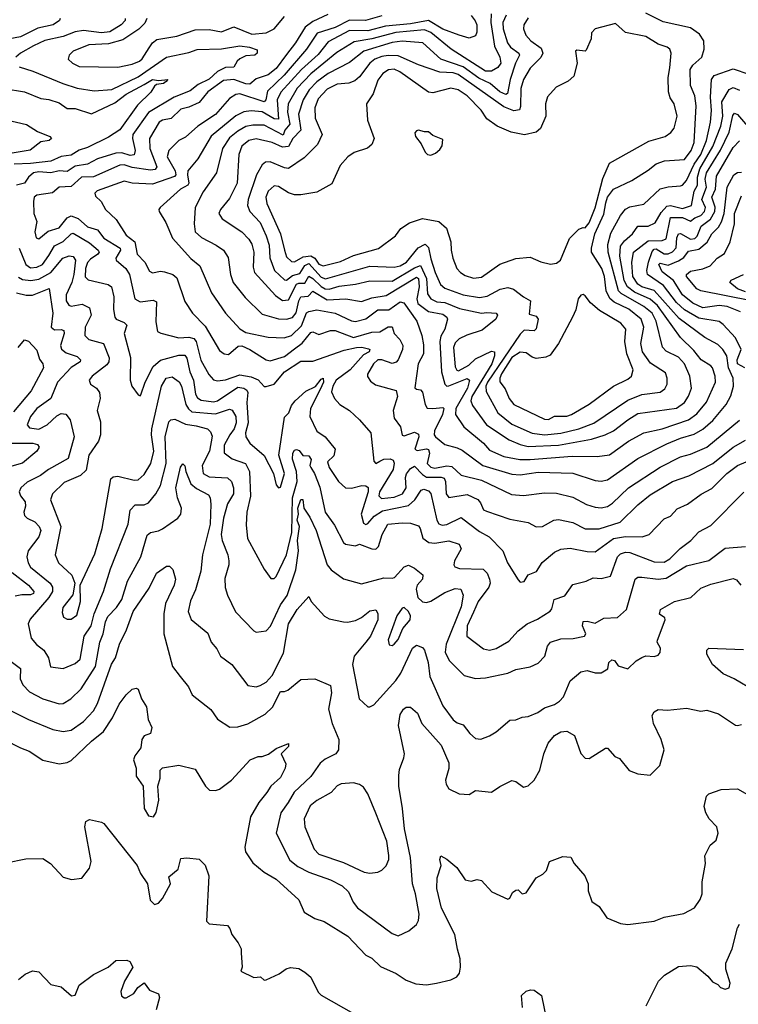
# Model space of a CAD drawing. Extents: x 1678759 to 1859541, y 384609 to 522867.
# Tile 153 of 256: x 1740551 to 1744090, y 450972 to 455820. Entities that reach past the tile are written whole.
import ezdxf

# ---------------------------------------------------------------- set-up
doc = ezdxf.new("R2010")
doc.units = 0

msp = doc.modelspace()

# ---------------------------------------------------------------- linework, layer by layer
at = {"layer": '0CON20XD'}
for points in [[(1742067.8, 455845), (1741995, 455810.9), (1741957.3, 455782.7), (1741909, 455705), (1741865, 455648.4), (1741815, 455578.8), (1741775, 455547.4), (1741715, 455528.6), (1741685, 455502.6), (1741665, 455503.3), (1741605, 455525.7), (1741555, 455519.8), (1741478.5, 455465), (1741435, 455411.8), (1741385, 455389.1), (1741345, 455378.7), (1741296.9, 455333.1), (1741255.2, 455324.8), (1741238.9, 455315), (1741190.2, 455235), (1741192.5, 455185), (1741227.1, 455095), (1741218.3, 455081.7), (1741195, 455077.9), (1741105, 455091.8), (1741065, 455104.3), (1741045, 455102.5), (1740915, 455046.5), (1740855, 455043.5), (1740805, 454997.8), (1740745, 454995.3), (1740712.7, 454967.3), (1740635, 454956.1), (1740623.3, 454945), (1740620, 454925), (1740621.8, 454865), (1740636.4, 454826.4), (1740625.6, 454775), (1740632.9, 454745), (1740645, 454740), (1740691.9, 454778.1), (1740745, 454794.3), (1740785, 454843.3), (1740805, 454853.1), (1740839.9, 454839.9), (1740885, 454799.3), (1740935, 454784.7), (1740965, 454743.3), (1741046.5, 454695), (1741048.4, 454685), (1741025.4, 454645), (1741025.6, 454635), (1741073.8, 454593.8), (1741092.5, 454565), (1741118.8, 454445), (1741145, 454430.3), (1741209.1, 454439.1), (1741225, 454430), (1741221.7, 454331.7), (1741230.6, 454285), (1741246, 454276), (1741335, 454253.9), (1741385, 454256.5), (1741409.5, 454249.5), (1741420, 454235), (1741442.5, 454142.5), (1741482.4, 454072.4), (1741505, 454046.5), (1741525, 454040.9), (1741565, 454046.7), (1741635, 454070.5), (1741691.9, 454061.9), (1741726.2, 454046.2), (1741755, 454013.8), (1741765, 454012.9), (1741805, 454025.6), (1741855, 454086.1), (1741935, 454137.5), (1741995, 454138.5), (1742148.4, 454191.6), (1742209.4, 454205), (1742236.4, 454206.4), (1742268.3, 454198.3), (1742274.6, 454195), (1742272.5, 454185), (1742245, 454169.6), (1742178.2, 454095), (1742110, 454045), (1742092.6, 454015), (1742086.5, 453986.5), (1742102.2, 453955), (1742128.1, 453925), (1742175.4, 453895.4), (1742225, 453850), (1742280, 453785), (1742295.5, 453645.5), (1742305, 453634.5), (1742324.7, 453645.3), (1742344, 453656), (1742375, 453658.2), (1742390.4, 453650.4), (1742395.7, 453635.7), (1742390.2, 453605), (1742323.2, 453495), (1742318.9, 453475), (1742332.2, 453462.2), (1742395, 453468.1), (1742435.8, 453485), (1742454, 453515), (1742451.6, 453565), (1742456.4, 453583.6), (1742475, 453609.5), (1742495, 453621.6), (1742535, 453579.8), (1742555, 453567.9), (1742627.4, 453567.4), (1742641.8, 453561.8), (1742648, 453545), (1742651.2, 453485), (1742665, 453466.4), (1742755, 453482.1), (1742806.7, 453456.7), (1742820.6, 453440.6), (1742835, 453405.6), (1742849, 453399), (1742965, 453360.4), (1743055, 453344.3), (1743095, 453322.7), (1743125, 453324.6), (1743180.8, 453355), (1743205, 453358.2), (1743275, 453344.1), (1743335, 453313.3), (1743397.3, 453312.7), (1743405, 453313.3)], [(1742947.4, 455842.6), (1742929.6, 455805), (1742931.9, 455775), (1742952.4, 455705), (1742968.6, 455685), (1743009.5, 455655), (1743012.9, 455645), (1742991.9, 455605), (1742966.3, 455525), (1742953.6, 455456.4), (1742945, 455451.4), (1742915.4, 455465), (1742867.6, 455505), (1742811.5, 455531.5), (1742735, 455588.2), (1742625.7, 455625.7), (1742535.9, 455705.9), (1742433.8, 455713.8), (1742385, 455707.7), (1742246, 455665), (1742175, 455608.8), (1742070, 455555), (1742015, 455513.7), (1741975.9, 455474.1), (1741947.6, 455425), (1741924.5, 455355), (1741936, 455275), (1741896.8, 455235), (1741874.4, 455195.6), (1741845, 455191.4), (1741795, 455214.4), (1741715, 455233.6), (1741679.6, 455225), (1741645, 455197.3), (1741629.6, 455155), (1741621.6, 455015), (1741585, 454938.5), (1741539.5, 454885), (1741531.9, 454865), (1741548.3, 454838.3), (1741645.7, 454775.7), (1741679, 454739), (1741694.7, 454715), (1741704.2, 454675), (1741701.2, 454601.2), (1741707.8, 454575), (1741811.5, 454461.5), (1741845, 454437.3), (1741875, 454440.5), (1741915, 454516.7), (1741925, 454522.9), (1741955, 454523.1), (1741975, 454556.2), (1741995, 454545.9), (1742035, 454505.5), (1742055, 454494.9), (1742075, 454493), (1742125, 454508), (1742205, 454516.8), (1742275, 454534), (1742385, 454531.4), (1742495, 454597.5), (1742525, 454608.7), (1742554.1, 454545), (1742559.7, 454469.7), (1742575, 454444.8), (1742605, 454430), (1742645, 454427.5), (1742717.6, 454397.6), (1742825, 454373.8), (1742852.2, 454377.8), (1742898, 454375), (1742904.3, 454365), (1742895, 454344.4), (1742829.2, 454290.8), (1742753, 454267), (1742715, 454248.6), (1742695, 454228.1), (1742687, 454205), (1742695, 454110), (1742703.4, 454093.4), (1742711.2, 454091.2), (1742762.2, 454117.8), (1742795, 454149.6), (1742875, 454187.3), (1742888.5, 454185), (1742889.8, 454165), (1742875.4, 454125), (1742777.5, 453965), (1742772.9, 453942.9), (1742780.6, 453920.6), (1742849.4, 453825), (1742960.9, 453750.9), (1743015, 453727.9), (1743055, 453718.3), (1743205, 453724.6)], [(1742872.3, 455847.7), (1742870.7, 455805), (1742889.2, 455689.2), (1742916.2, 455635)], [(1743215, 453783.3), (1743304.1, 453805.9), (1743377.7, 453832.3), (1743545, 453947), (1743615, 453973.5), (1743705, 453985.8), (1743727.9, 454002.1), (1743738.8, 454025), (1743739.4, 454055), (1743730.4, 454080.4), (1743657.7, 454127.7), (1743618, 454185), (1743609.6, 454225), (1743625.2, 454305), (1743610.8, 454345), (1743551.2, 454395), (1743479.2, 454429.2), (1743457.4, 454447.4), (1743438.5, 454485), (1743430.7, 454555), (1743417.8, 454595), (1743366.8, 454675), (1743366.1, 454695), (1743383.6, 454765), (1743428.3, 454861.7), (1743437.4, 454917.4), (1743445, 454946.1), (1743474.6, 454985.4), (1743565, 455027.7), (1743645, 455078), (1743685, 455110.6), (1743725.9, 455124.1), (1743825, 455131.2), (1743857.4, 455175), (1743871.9, 455215), (1743882, 455395), (1743876.2, 455445), (1743854.2, 455495), (1743851.8, 455575), (1743865.4, 455595), (1743910, 455635), (1743921.2, 455675), (1743919.6, 455715), (1743898.3, 455748.3), (1743855, 455779.8), (1743719.6, 455809.6), (1743635, 455852)], [(1740750, 455825), (1740748, 455815), (1740715.8, 455795), (1740641.4, 455778.6), (1740555, 455735.6), (1740495, 455723.4)], [(1741071.2, 455825), (1741070.4, 455815), (1741051.6, 455795), (1740995, 455760.3), (1740955, 455755.6), (1740865, 455765.7), (1740825, 455760.3), (1740765, 455737.4), (1740675, 455716.5), (1740619.5, 455690.5), (1740555.5, 455655), (1740532.5, 455635)], [(1741176.7, 455825), (1741168, 455802), (1741137.8, 455772.2), (1741059, 455721), (1740989.2, 455700.8), (1740892, 455695), (1740815.4, 455664.6), (1740794.2, 455645), (1740790, 455625), (1740812, 455605), (1740845, 455589.6), (1741035, 455585.3), (1741105, 455599.8), (1741141.8, 455615), (1741155, 455626.2), (1741189, 455681), (1741204.8, 455705.2), (1741227.2, 455722.8), (1741325, 455737.6), (1741415, 455769.5), (1741485, 455771.6), (1741545, 455760), (1741605.3, 455784.7), (1741695, 455748.8), (1741765, 455754.1), (1741804.3, 455775), (1741855, 455835.2)], [(1742335, 455838.1), (1742254.8, 455815.2), (1742175, 455817.2), (1742105, 455780.5), (1742016.4, 455753.6), (1741963.9, 455675), (1741853.8, 455546.2), (1741772, 455468), (1741762.6, 455425), (1741755, 455415.3), (1741635, 455455.2), (1741615, 455451.1), (1741585, 455431.1), (1741515, 455353.3), (1741428.5, 455295), (1741368.5, 455241.5), (1741334.5, 455225), (1741285.3, 455174.7), (1741277.1, 455145), (1741317.5, 455075), (1741319.4, 455055), (1741313.1, 455046.9), (1741205, 455010), (1741105.2, 455015.2), (1741065, 455025.3), (1740933.2, 454976.8), (1740922.1, 454965), (1740925, 454950), (1740952.5, 454925), (1740973.1, 454885), (1741026.8, 454835), (1741075, 454757.9), (1741117.5, 454725), (1741130, 454665), (1741167.2, 454625), (1741190.8, 454580.8), (1741205, 454573.8), (1741245, 454581.3), (1741265, 454578.2), (1741305, 454565.3), (1741325, 454548.9), (1741365, 454431.4), (1741401.8, 454375), (1741465, 454310.8), (1741535, 454190.5), (1741558.8, 454175), (1741578.9, 454171.1), (1741627.9, 454212.1), (1741645, 454213.5), (1741685, 454195.2), (1741765, 454144.2), (1741785, 454139.5), (1741855, 454161.9), (1741905, 454198.4), (1741942.7, 454227.3), (1741985, 454278.6), (1741995, 454282.4), (1742025, 454270.3), (1742080.9, 454289.1), (1742105, 454289.2), (1742195, 454255.2), (1742285, 454281.7), (1742325, 454282.5), (1742365, 454307.2), (1742385, 454307.5), (1742395.7, 454275), (1742423.9, 454245), (1742437.3, 454215), (1742436.2, 454195), (1742415.5, 454145), (1742405, 454133.8), (1742385, 454127.5), (1742335.1, 454145.1), (1742315, 454144.4), (1742293.8, 454125), (1742264.1, 454075), (1742263.5, 454063.5), (1742279.2, 454039.2), (1742302.5, 454022.5), (1742405, 453994.4), (1742411.6, 453965), (1742390.8, 453895), (1742395, 453858.1), (1742427.1, 453815), (1742435, 453774.4), (1742445, 453771.3), (1742495, 453788.9), (1742515, 453779.4), (1742516.7, 453765), (1742496.9, 453705), (1742507.8, 453697.8), (1742555, 453706.1), (1742565, 453702.6), (1742569.4, 453685), (1742558.3, 453635), (1742575, 453615.6), (1742595, 453611), (1742655, 453622.7), (1742679.8, 453619.8), (1742725, 453577.3), (1742825, 453552.3), (1742972.4, 453482.4), (1743032.4, 453477.6), (1743135, 453490), (1743195, 453488), (1743275, 453469.4), (1743342.8, 453432.8), (1743385, 453418.8), (1743415, 453415.7), (1743445, 453422.5)], [(1742775, 455840), (1742794.7, 455814.7), (1742801.5, 455795), (1742802.4, 455757.6), (1742795, 455740), (1742765, 455729.2), (1742715, 455743.1), (1742635, 455773.1), (1742565, 455816.1), (1742475, 455799.6), (1742352.6, 455787.4), (1742265, 455764.9), (1742175, 455767.1), (1742069.8, 455710.2), (1742021.1, 455648.9), (1741938.3, 455575), (1741837.2, 455462.8), (1741818.5, 455425), (1741825, 455330.4), (1741805, 455330.6), (1741745, 455365.1), (1741690.5, 455370.5), (1741655, 455365.2), (1741615, 455345.7), (1741494.7, 455245.3), (1741428.9, 455135), (1741379.7, 455075), (1741377, 455055), (1741384.6, 455015.4), (1741379.1, 455005), (1741342.5, 454985), (1741243.8, 454895), (1741236, 454885), (1741237.5, 454875), (1741271.1, 454821.1), (1741303.2, 454743.2), (1741394.4, 454644.4), (1741437.8, 454607.8), (1741495, 454474.5), (1741564.7, 454375), (1741635, 454297.1), (1741665, 454280), (1741775, 454255.8), (1741853.1, 454253.1), (1741889.6, 454265), (1741938.6, 454311.4), (1741964.1, 454375.9), (1741975, 454383.3), (1742015, 454390.6), (1742105.1, 454375.1), (1742185, 454336.6), (1742205, 454333.2), (1742255, 454347.5), (1742315, 454391), (1742368.6, 454391.4), (1742425, 454429.7), (1742443.1, 454425), (1742507.2, 454335), (1742531, 454265), (1742539, 454219), (1742539.7, 454175), (1742513.8, 454125), (1742497.6, 454007.6), (1742505, 454000.6), (1742525, 453997.8), (1742534.5, 453985), (1742547.1, 453925), (1742557.6, 453907.6), (1742585, 453904.4), (1742635, 453910.9), (1742640.4, 453905), (1742632.7, 453875), (1742594.5, 453795), (1742592.8, 453775), (1742598.8, 453765), (1742645, 453727.5), (1742705, 453712.2), (1742729.8, 453699.8), (1742831.1, 453625), (1742975, 453581.4), (1743015, 453577.8), (1743105, 453592.3), (1743275, 453587.1), (1743385, 453550.4), (1743415, 453548.2), (1743445, 453554.6)], [(1743055, 455828.8), (1743034.2, 455795), (1743032.4, 455775), (1743043.8, 455743.8), (1743068.2, 455715), (1743119.3, 455679.3), (1743127.8, 455655), (1743117, 455633), (1743065, 455580.9), (1743032, 455525), (1743019, 455481), (1743017.1, 455392.9), (1743011.6, 455375), (1742985, 455370), (1742935, 455390.6), (1742710.1, 455550.1), (1742685, 455557.2), (1742620.6, 455560.6), (1742515, 455596.7), (1742415, 455641.1), (1742365, 455643.5), (1742335, 455638.4), (1742300.7, 455625), (1742275, 455605.2), (1742225, 455537.7), (1742201.9, 455518.1), (1742172.3, 455507.7), (1742115, 455501.6), (1742065, 455478), (1742020.2, 455429.8), (1742004.1, 455385), (1742006.6, 455335), (1742040.5, 455255), (1742017.1, 455205), (1741951.3, 455138.7), (1741875, 455087.5), (1741855, 455090.3), (1741785, 455120.3), (1741762, 455118), (1741744.8, 455105.2), (1741717.6, 455055), (1741677, 454935), (1741673.6, 454905), (1741684.7, 454875), (1741735, 454821.8), (1741765.2, 454755), (1741780.2, 454710.2), (1741782.2, 454647.8), (1741805.2, 454585), (1741855, 454538.3), (1741865, 454536.3), (1741895, 454559.9), (1741930.1, 454569.9), (1741955, 454609.7), (1741975, 454619.3), (1742035, 454552), (1742056.5, 454543.5), (1742275, 454606.2), (1742395, 454600.5), (1742425, 454607), (1742455.7, 454625), (1742514.1, 454695.9), (1742548, 454715), (1742565, 454698.5), (1742575, 454641.9), (1742596.6, 454575), (1742624.1, 454515), (1742645, 454497.5), (1742735, 454464.1), (1742815, 454452.1), (1742852.4, 454457.6), (1742917.7, 454492.3), (1742955, 454501.4), (1742982, 454492), (1743032, 454455), (1743067.1, 454435), (1743059.7, 454369.7), (1743095, 454359.2), (1743104.3, 454345), (1743095, 454298), (1743085, 454287.5), (1743035, 454290.4), (1743015, 454271.7), (1742854.5, 454035), (1742846.5, 454015), (1742848.1, 453988.1), (1742905, 453883.1), (1742975, 453828.7), (1743075, 453783.1), (1743135, 453775.8), (1743215, 453783.3)], [(1742785, 454546.7), (1742825, 454552.5), (1742915, 454616.6), (1742995, 454643.1), (1743065, 454650.9), (1743117.3, 454627.3), (1743165, 454616.1), (1743195, 454620), (1743214.6, 454635), (1743258.1, 454741.9), (1743305, 454788), (1743325, 454796.7), (1743335, 454794), (1743355, 454820), (1743385, 454892.5), (1743421.8, 455038.2), (1743455, 455112.5), (1743648.3, 455221.7), (1743729.2, 455245), (1743756.7, 455263.3), (1743774.5, 455285.5), (1743788.1, 455345), (1743773.8, 455405), (1743753.3, 455435), (1743745.3, 455465), (1743744.1, 455535), (1743752.5, 455582.5), (1743759.5, 455655), (1743752.9, 455675), (1743740, 455685), (1743695, 455699.2), (1743635, 455737.3), (1743535, 455757.1), (1743485, 455800), (1743385, 455774.3), (1743366.7, 455755), (1743365.4, 455725), (1743341.2, 455668.8), (1743335, 455663.8), (1743295, 455670), (1743287.5, 455665), (1743295.8, 455605), (1743279.2, 455540.8), (1743252.7, 455517.3), (1743192.7, 455487.3), (1743149.7, 455440.3), (1743140, 455405), (1743142.5, 455345), (1743116.3, 455283.7), (1743094.4, 455265.6), (1743036.6, 455253.4), (1742971.2, 455265), (1742901.9, 455295), (1742852.2, 455332.2), (1742823.6, 455373.6), (1742754.6, 455445), (1742710, 455475), (1742675, 455482.3), (1742629.3, 455470.7), (1742585, 455460), (1742565, 455463.5), (1742423.2, 455563.2), (1742395, 455576.2), (1742367.4, 455572.6), (1742339.6, 455555), (1742315, 455521.1), (1742292.5, 455455), (1742258.7, 455405), (1742264.1, 455325), (1742296.4, 455235), (1742285.4, 455204.6), (1742263.2, 455186.8), (1742198, 455165), (1742167.5, 455145), (1742129.1, 455100.9), (1742088, 455012), (1742015, 454970.8), (1741935, 454956.7), (1741905, 454957.7), (1741875, 454966.9), (1741825, 454997.5), (1741805, 455001.8), (1741774.7, 454975), (1741763.9, 454945), (1741768, 454915), (1741834.8, 454765), (1741854.8, 454684.8), (1741865, 454652.2), (1741889.1, 454629.1), (1741905, 454626.6), (1741947.9, 454652.1), (1741985, 454656.8), (1742005.1, 454645.1), (1742025, 454615.2), (1742045, 454607), (1742131.7, 454628.3), (1742195, 454658.6), (1742317.3, 454692.7), (1742402.5, 454755), (1742427.8, 454792.2), (1742470, 454820), (1742535, 454840), (1742615, 454825.6), (1742653.4, 454793.4), (1742674.6, 454725), (1742675.4, 454684.6), (1742684.6, 454645), (1742703.9, 454595), (1742721.8, 454575), (1742745, 454560), (1742785, 454546.7)], [(1742916.2, 455635), (1742919.8, 455605), (1742905, 455584.6), (1742874.4, 455565.6), (1742845, 455565.5), (1742675.8, 455675), (1742575, 455756.8), (1742545, 455769.4), (1742403.5, 455756.5), (1742284.7, 455725.3), (1742198.7, 455711.3), (1742112.8, 455657.2), (1741985, 455553), (1741917, 455483), (1741872.7, 455405), (1741870.6, 455365), (1741880.7, 455305), (1741856.8, 455275), (1741848.7, 455251.3), (1741755, 455300.7), (1741699.2, 455300.8), (1741665, 455293.4), (1741625, 455270.8), (1741585, 455237.5), (1741549.5, 455185), (1741519.6, 455065), (1741455, 454971.4), (1741416, 454895), (1741409.7, 454815), (1741414.7, 454774.7), (1741446.5, 454746.5), (1741519.5, 454709.5), (1741554.7, 454684.7), (1741578, 454648), (1741589.7, 454565), (1741602.3, 454525), (1741661.9, 454451.9), (1741745, 454369.4), (1741826.4, 454346.4), (1741865, 454345.6), (1741895, 454353.5), (1741913.3, 454376.7), (1741925, 454434.6), (1741935, 454454.2), (1741971.5, 454458.5), (1741995, 454482.9), (1742065, 454440.8), (1742156.7, 454445), (1742235, 454432.1), (1742285, 454450.3), (1742355, 454461.3), (1742505, 454551.9), (1742515, 454545.8), (1742518.1, 454505), (1742507.6, 454445), (1742512.4, 454422.4), (1742565, 454383.3), (1742635, 454369.8), (1742654.7, 454355), (1742657.7, 454345), (1742644.7, 454295), (1742625, 454261.4), (1742620.3, 454235), (1742628.3, 454085), (1742645, 454025.5), (1742655, 454015.9), (1742665, 454016.3), (1742755, 454052.5), (1742765.4, 454045), (1742755.7, 454005), (1742698.9, 453905), (1742696.4, 453875), (1742738, 453815), (1742834.5, 453734.5), (1742865, 453699.3), (1742935, 453668.7), (1743014.5, 453654.5), (1743065, 453654.5)], [(1740548.1, 455588.1), (1740616.3, 455566.3), (1740763.1, 455505), (1740835, 455483.2), (1740918.5, 455468.5), (1741005, 455476.4), (1741135, 455538.5), (1741275, 455635.3), (1741385, 455657.8), (1741425, 455672.4), (1741544.5, 455675.5), (1741635, 455691.5), (1741682.5, 455685), (1741720.9, 455670.9), (1741721.1, 455655), (1741709.2, 455645), (1741665, 455642.2), (1741635, 455626.5), (1741621.4, 455615), (1741605, 455585.3), (1741565, 455584), (1741525.3, 455564.7), (1741483.5, 455526.5), (1741429.4, 455500.6), (1741390.7, 455469.3), (1741312.2, 455437.8), (1741185, 455362.4), (1741108.9, 455255), (1741107, 455235), (1741120.5, 455175), (1741115, 455153.8), (1741095, 455151.3), (1741055, 455164.1), (1741025, 455162.2), (1740935, 455134.5), (1740885, 455107.7), (1740825, 455099), (1740785, 455072.8), (1740745, 455075.1), (1740705, 455065.4), (1740645, 455070.9), (1740618.8, 455065), (1740594.6, 455045), (1740574.8, 455015.2), (1740535.2, 455004.8)], [(1743205, 453724.6), (1743366.1, 453753.9), (1743434.8, 453775.2), (1743475, 453794.8), (1743545, 453849.5), (1743595, 453879.8), (1743785, 453906.7), (1743824.7, 453935), (1743845, 453966.7), (1743859.1, 454005), (1743851.4, 454065), (1743824.2, 454125), (1743795, 454157.2), (1743735, 454187.7), (1743716.7, 454206.7), (1743685.4, 454335), (1743665, 454374.8), (1743625, 454407.9), (1743512.2, 454472.2), (1743499.1, 454485), (1743448.6, 454675), (1743447.3, 454712.7), (1743461.3, 454768.7), (1743508.8, 454855), (1743535, 454886.2), (1743555, 454897.5), (1743625, 454912), (1743705, 454986), (1743745, 454996.7), (1743805, 455002.1), (1743815, 455005.5), (1743835, 455028.5), (1743872.4, 455107.6), (1743905.1, 455155), (1743932.7, 455225), (1743953.4, 455315), (1743957.1, 455372.9), (1743952.1, 455437.9), (1743958.4, 455525), (1743970, 455545), (1744065, 455577.2), (1744140.9, 455550.9)], [(1740475, 455481.1), (1740575, 455464.7), (1740655, 455431.8), (1740695, 455426.2), (1740745, 455409.5), (1740785, 455381.8), (1740825, 455381.9), (1740905, 455355.8), (1741019.3, 455410.7), (1741075, 455453.3), (1741165, 455499.8), (1741205, 455524.7), (1741235, 455520), (1741280, 455525), (1741272, 455515), (1741258.8, 455505), (1741225, 455500.9), (1741215, 455491.8), (1741197.2, 455462.8), (1741132, 455398), (1741045, 455277.9), (1740988.2, 455241.8), (1740885, 455190.2), (1740845, 455176.4), (1740805, 455152.5), (1740755, 455145.2), (1740705, 455123.2), (1740605, 455111), (1740525, 455108.8)], [(1743065, 453654.5), (1743270.9, 453670.9), (1743395, 453668.4), (1743455, 453676.4), (1743548.2, 453745), (1743625, 453784.7), (1743715, 453805.7), (1743845, 453849.1), (1743885, 453879.7), (1743933.3, 453936.7), (1743976.9, 454035), (1743975.8, 454065), (1743962.5, 454105), (1743955, 454115.4), (1743906.9, 454145), (1743871.1, 454191.1), (1743804.3, 454254.3), (1743691.6, 454411.6), (1743655, 454443.3), (1743578.7, 454478.7), (1743543.4, 454505), (1743528.4, 454535), (1743506.5, 454655), (1743509.9, 454705), (1743528.9, 454731.1), (1743568.4, 454765), (1743595, 454802.4), (1743645, 454802.6), (1743681, 454819), (1743710.2, 454869.8), (1743738.3, 454901.7), (1743755, 454905.1), (1743815, 454890.4), (1743858.6, 454905), (1743871.9, 454975), (1743888.3, 455005), (1743888.1, 455045), (1743899.7, 455085), (1743964, 455195), (1744004.1, 455295), (1744013.8, 455345), (1744008.2, 455415), (1744044.3, 455475.7), (1744065, 455486.1), (1744095, 455472.4)], [(1743445, 453554.6), (1743595, 453659.2), (1743738.2, 453731.8), (1743805, 453759.8), (1743871.5, 453778.5), (1743915, 453803.3), (1743964.3, 453845.7), (1744029.7, 453925), (1744053.2, 453966.8), (1744065.2, 454015), (1744063.9, 454055), (1744041.7, 454105), (1744033.8, 454163.8), (1744014.2, 454195), (1743989.5, 454219.5), (1743925, 454254.2), (1743799.1, 454349.1), (1743675.6, 454485.6), (1743615, 454504.4), (1743595, 454517.1), (1743570.9, 454555), (1743564.6, 454624.6), (1743573.1, 454675), (1743645, 454731.2), (1743715, 454732.3), (1743735, 454741.3), (1743755.2, 454844.8), (1743815, 454844.9), (1743855, 454826.8), (1743875.7, 454844.3), (1743905, 454856), (1743923.6, 454875), (1743927.8, 454895), (1743910, 454935), (1743932.2, 454995), (1743926.4, 455035), (1743932.8, 455065), (1744002.5, 455177.5), (1744044.9, 455265), (1744062.3, 455347.7), (1744070.8, 455359.2), (1744085, 455353.5), (1744165, 455260.4)], [(1740487, 455327), (1740585, 455303.6), (1740639.1, 455269.1), (1740700, 455245), (1740707.5, 455235), (1740696, 455225), (1740655, 455218.2), (1740603.4, 455176.6), (1740415, 455146.1)], [(1742575, 455152.5), (1742598.3, 455161.7), (1742619.3, 455180.7), (1742631.7, 455198.3), (1742635, 455230), (1742585, 455250), (1742565, 455267.5), (1742545, 455266.7), (1742515, 455276.2), (1742505, 455272.5), (1742497, 455263), (1742500, 455245), (1742528.3, 455208.3), (1742547, 455167), (1742560, 455155), (1742575, 455152.5)], [(1744122.3, 454105), (1744085.3, 454125.3), (1744084, 454145), (1744103.9, 454195), (1744075, 454253.2), (1744015, 454318.7), (1743995, 454332.8), (1743895, 454349.6), (1743825, 454390.9), (1743785, 454426.4), (1743720.5, 454510.5), (1743642.9, 454565), (1743639.7, 454585), (1743647.3, 454625), (1743665, 454677.5), (1743675, 454689.8), (1743685, 454691.9), (1743725, 454666.1), (1743745, 454667.3), (1743765, 454676.9), (1743783.3, 454696.7), (1743787.3, 454745), (1743795.8, 454765), (1743805, 454767.6), (1743855, 454738.4), (1743875, 454742.7), (1743887.1, 454752.9), (1743906.8, 454803.2), (1743952, 454838), (1743973.5, 454875), (1743975.8, 454895.8), (1743959.8, 454945), (1743976.8, 454985), (1743981.6, 455048.4), (1744065, 455190.3), (1744095, 455223.1)], [(1744101, 454381), (1744035, 454408), (1743995, 454413.1), (1743915, 454401.2), (1743865, 454423.4), (1743814.4, 454465), (1743770.7, 454535), (1743715, 454578.1), (1743698.2, 454615), (1743705, 454620.2), (1743745, 454611.2), (1743795, 454632.3), (1743821.6, 454648.4), (1743845, 454679.6), (1743895, 454690), (1743935.6, 454724.4), (1743959.5, 454765), (1743992.6, 454797.4), (1744006.4, 454823.6), (1744019.7, 454865), (1744034.1, 454995), (1744067.5, 455055), (1744085, 455067.7), (1744105, 455069.6)], [(1744155, 454435.4), (1743905, 454483.9), (1743886.2, 454495), (1743835.2, 454555), (1743834.5, 454565.5), (1743855, 454580.9), (1743915, 454592.5), (1743951.7, 454608.3), (1743984.8, 454645.2), (1744021, 454669), (1744050.3, 454725), (1744071.5, 454815), (1744070.4, 454865), (1744105, 454951.9)], [(1740549.3, 454695), (1740581.3, 454615), (1740605, 454597.2), (1740635, 454601.6), (1740664.2, 454615), (1740695, 454658.2), (1740723.3, 454706.7), (1740765, 454726.8), (1740805, 454765.9), (1740815, 454768.4), (1740895, 454720.4), (1740937.6, 454685), (1740942.5, 454675), (1740936.7, 454665), (1740899.3, 454640.7), (1740885, 454624.1), (1740875.4, 454595), (1740873.7, 454553.7), (1740888, 454538), (1740986.5, 454516.5), (1741004, 454504), (1741014.8, 454454.8), (1741013, 454393), (1741019.3, 454355), (1741026.5, 454345), (1741065, 454329.2), (1741079.2, 454315), (1741065.4, 454275), (1741096.9, 454156.9), (1741095.6, 454045), (1741102.9, 454015), (1741135, 453972.5), (1741145, 453967.5), (1741148.3, 453971.7), (1741169.5, 454035), (1741208.6, 454111.4), (1741245, 454142.7), (1741335, 454167), (1741365, 454167.2), (1741375, 454152.9), (1741388.5, 454085), (1741406.6, 454045), (1741417.4, 453975), (1741427.2, 453957.2), (1741445, 453946.5), (1741505, 453938.8), (1741525, 453942.8), (1741625, 454009.5), (1741655, 454005.6), (1741669.4, 453995), (1741674.4, 453984.4), (1741669.2, 453935), (1741677.1, 453835), (1741663.9, 453785), (1741665.3, 453765), (1741685, 453733.8), (1741754.4, 453674.4), (1741801.8, 453585), (1741815, 453530), (1741825, 453513.8), (1741835, 453517.5), (1741855.2, 453585), (1741827.9, 453675), (1741855, 453862.9), (1741876.1, 453883.9), (1741890.2, 453919.8), (1741907.3, 453942.7), (1741959.8, 453990.2), (1742007.1, 454012.9), (1742035, 454050.3), (1742045, 454054.4), (1742047.8, 454035), (1742031.6, 453998.4), (1741982.6, 453905), (1741980.6, 453865), (1742015, 453793.6), (1742055, 453765.5), (1742105.4, 453705.4), (1742097.4, 453672.6), (1742067, 453643), (1742075.9, 453615), (1742121, 453545), (1742155, 453514.1), (1742185, 453512.9), (1742236, 453526), (1742255.2, 453525.2), (1742266.4, 453516.4), (1742267.4, 453495), (1742232.3, 453385), (1742245, 453340), (1742255, 453334.5), (1742265, 453338.2), (1742297.4, 453375), (1742338, 453402), (1742465, 453427.4), (1742496.5, 453455), (1742527.7, 453502.3), (1742541.6, 453508.4), (1742565, 453500.4), (1742576.2, 453486.2), (1742604.8, 453354.8), (1742615, 453336.8), (1742631.3, 453331.3), (1742655, 453334.8), (1742725, 453367.9), (1742761.1, 453341.1), (1742815, 453300), (1742862.9, 453272.9), (1742930.9, 453205), (1742954, 453145), (1743005, 453062), (1743015, 453050), (1743035, 453053.8)], [(1740545, 454551.2), (1740565, 454540.9), (1740606.2, 454536.2), (1740645, 454542.8), (1740704.4, 454575), (1740764.2, 454645.8), (1740795, 454657), (1740815, 454654.3), (1740825.9, 454635), (1740818.3, 454565), (1740808.2, 454525), (1740780.8, 454465), (1740781, 454435), (1740794.1, 454414.1), (1740805, 454409.6), (1740859.5, 454419.5), (1740895, 454400.6), (1740903.1, 454365), (1740873.4, 454305), (1740871.8, 454265), (1740892, 454245), (1740964.7, 454224.7), (1740992.7, 454155), (1740991.1, 454135), (1740980.6, 454119.4), (1740908.5, 454065), (1740893.6, 454045), (1740900.6, 454025), (1740928.9, 454005), (1740945, 453983.8), (1740947.5, 453955), (1740932.4, 453895), (1740949.1, 453839.1), (1740950, 453775), (1740939.6, 453745), (1740891.7, 453675), (1740878.5, 453601.5), (1740851.5, 453575), (1740769.9, 453540.1), (1740712.3, 453485), (1740703.7, 453456.3), (1740753.8, 453325), (1740725.5, 453185), (1740741.9, 453145), (1740807.8, 453085), (1740823.3, 453045), (1740812.3, 452987.7), (1740763.4, 452925), (1740760, 452900), (1740767.6, 452877.6), (1740785, 452868.6), (1740805, 452868.1), (1740832.1, 452887.9), (1740850.8, 452955), (1740848.6, 453035), (1740921, 453189), (1740957.3, 453315), (1741000.4, 453559.6), (1741011.8, 453568.2), (1741035, 453572.1), (1741115, 453551.6), (1741135, 453554.6), (1741165, 453579.6), (1741196.5, 453635), (1741212.1, 453695), (1741200.5, 453775), (1741202.7, 453805), (1741250, 454015), (1741271.8, 454055), (1741301.8, 454061.8), (1741335.9, 454035.9), (1741347.3, 454015), (1741370, 453925), (1741382.8, 453902.8), (1741399.6, 453889.6), (1741515, 453879.6), (1741585, 453901.6), (1741597.3, 453897.3), (1741614.8, 453865), (1741617, 453835), (1741608.2, 453805), (1741586.8, 453775), (1741558.8, 453725), (1741557.6, 453687.6), (1741598.1, 453658.1), (1741663.8, 453635), (1741683, 453595), (1741687, 453473), (1741669.7, 453395), (1741666.9, 453333.1), (1741673.7, 453265), (1741754.7, 453114.7), (1741788.1, 453068.1), (1741805, 453067.8), (1741815, 453078.1), (1741864.8, 453185), (1741890.7, 453295), (1741895.1, 453464.9), (1741917.8, 453545), (1741914.8, 453595.2), (1741894.7, 453655), (1741896, 453685), (1741905, 453699.8), (1741915, 453703.9), (1741928.1, 453698.1), (1741945, 453673.6), (1741975, 453671.8), (1741986.2, 453653.8), (1741980.4, 453625), (1741984.5, 453614.5), (1742002.9, 453585), (1742028.6, 453518.6), (1742055.4, 453395), (1742101.4, 453331.4), (1742145, 453246), (1742155, 453236.7), (1742205, 453229.2), (1742225, 453237.8), (1742285, 453214.2), (1742305, 453212.5), (1742318, 453225), (1742336.8, 453285), (1742364.5, 453335), (1742435, 453342.1), (1742475, 453340.4), (1742515, 453327.5), (1742524, 453314), (1742536, 453266), (1742566.1, 453246.1), (1742595, 453242.8), (1742665, 453253.1), (1742715, 453237.5), (1742724.5, 453214.5), (1742692.6, 453155), (1742688.8, 453135), (1742693.1, 453125), (1742717.6, 453117.6), (1742833.7, 453113.7), (1742853.3, 453095), (1742865.3, 453065), (1742867.3, 453045), (1742861, 453025), (1742808.1, 452955), (1742785, 452902.7), (1742754.3, 452835), (1742753.2, 452785), (1742835, 452722.7), (1742865, 452715.9), (1742896.7, 452723.3), (1742959.7, 452760.3), (1743005, 452810), (1743049.4, 452845), (1743101.4, 452868.6), (1743162.6, 452907.4), (1743171.2, 452918.8), (1743182.5, 452965), (1743235, 452983.6), (1743275, 453038.9), (1743340, 453055), (1743375, 453071.5), (1743415, 453067.8), (1743460.6, 453079.4), (1743494.1, 453175), (1743509.7, 453190.3), (1743535, 453198.2), (1743555, 453196.7), (1743675, 453151), (1743725, 453148.9), (1743751.8, 453165), (1743803.7, 453216.3), (1743855.6, 453255), (1743895, 453298.1), (1743955, 453329.5)], [(1744125, 454480.4), (1744085.9, 454495), (1744048.1, 454525), (1744055, 454537.8), (1744115.3, 454564.7)], [(1740535, 454474.8), (1740583.8, 454463.8), (1740615, 454463.9), (1740696.8, 454496.8), (1740714.8, 454375), (1740706, 454305), (1740722.1, 454292.1), (1740755, 454294.7), (1740768.9, 454288.9), (1740770, 454275), (1740752.2, 454215), (1740757, 454197), (1740780.1, 454180.1), (1740835, 454162), (1740851.3, 454145), (1740848.5, 454135), (1740805, 454106.7), (1740738.1, 454035), (1740705.2, 453954.8), (1740635, 453905.8), (1740604.8, 453865), (1740587.7, 453825), (1740599.2, 453809.2), (1740645, 453804), (1740687.3, 453825), (1740735, 453869.1), (1740755, 453880), (1740778, 453878), (1740799.2, 453849.2), (1740819.4, 453765), (1740790.7, 453659.3), (1740692.7, 453605), (1740654.5, 453575.5), (1740588.1, 453541.9), (1740557.5, 453515), (1740549.6, 453495), (1740555.5, 453475), (1740578.8, 453445), (1740580, 453425), (1740571.2, 453395), (1740575, 453379.2), (1740588.6, 453365), (1740626.7, 453346.7), (1740646.9, 453325), (1740655.8, 453305), (1740645, 453272.7), (1740592.9, 453205), (1740586.2, 453175), (1740592.7, 453145), (1740605, 453124.7), (1740702.1, 453045), (1740713.6, 453025), (1740713.3, 453005), (1740695.7, 452974.3), (1740602.2, 452867.8), (1740592.5, 452845), (1740607.1, 452775), (1740633.8, 452743.8), (1740670, 452715), (1740693, 452677)], [(1743155, 453851.2), (1743185, 453867.7), (1743245, 453867.6), (1743268.9, 453875), (1743355, 453926.1), (1743474.3, 454015.7), (1743545, 454049.2), (1743563.8, 454065), (1743572, 454095), (1743541.4, 454175), (1743531.6, 454235), (1743535.2, 454295), (1743511.3, 454325), (1743406.9, 454386.9), (1743361.1, 454425), (1743335, 454460), (1743325, 454466), (1743315, 454463.8), (1743300.8, 454445), (1743289.2, 454390.8), (1743273.9, 454355), (1743205, 454225.6), (1743162.6, 454167.4), (1743142.2, 454157.8), (1743095, 454151.9), (1743075, 454157.8), (1743045, 454178.6), (1743015, 454182.1), (1742975, 454156.1), (1742924, 454076), (1742914.8, 454054.8), (1742916, 454036), (1742941.4, 454001.4), (1742960.9, 453955), (1742984.6, 453925), (1743135, 453853.1), (1743155, 453851.2)], [(1740544.3, 454205), (1740575, 454244), (1740595, 454237.5), (1740635, 454192), (1740648.8, 454148.8), (1740665.7, 454125), (1740669.2, 454105), (1740607.9, 453992.1), (1740521.6, 453888.4)], [(1740693, 452677), (1740702.7, 452632.7), (1740765, 452624.5), (1740825, 452650), (1740848.6, 452671.4), (1740869.3, 452785), (1740903.8, 452835), (1740917.3, 452895), (1740963.7, 453005), (1740998.4, 453115), (1741085, 453336), (1741096.1, 453403.9), (1741119.6, 453430.4), (1741165, 453431.4), (1741185, 453440), (1741222.5, 453485), (1741245, 453525.7), (1741272.5, 453635), (1741267.4, 453765), (1741285, 453840), (1741295, 453849.5), (1741315, 453852.3), (1741367.5, 453827.5), (1741420.3, 453820.3), (1741475.7, 453805), (1741490.5, 453790.5), (1741498.6, 453768.6), (1741485.2, 453695), (1741450.6, 453625), (1741454.3, 453585), (1741485, 453569.4), (1741575, 453563.5), (1741595, 453546.5), (1741604.4, 453515), (1741604.8, 453485), (1741574.2, 453435.8), (1741555, 453365.7), (1741543.6, 453285), (1741547.5, 453255), (1741576.5, 453185), (1741580.5, 453155), (1741580.5, 453135), (1741561.9, 453068.1), (1741563.9, 453023.9), (1741575, 452986.2), (1741614.3, 452904.3), (1741705, 452810), (1741715, 452804.4), (1741765, 452810), (1741786.9, 452833.1), (1741835, 452938.5), (1741868, 452985), (1741910.3, 453110.3), (1741923.4, 453205), (1741919.3, 453255), (1741928.7, 453325), (1741918.2, 453355), (1741923.7, 453385), (1741920.4, 453415), (1741935, 453457.8), (1741945, 453457.5), (1741950.2, 453415), (1741979.9, 453369.9), (1742011.1, 453305), (1742065.2, 453135.2), (1742085, 453111.5), (1742145, 453066.7), (1742235, 453041.2), (1742345, 453071.2), (1742385, 453069.1), (1742396.4, 453073.6), (1742444.3, 453125.7), (1742465, 453134), (1742495, 453119.2), (1742535.6, 453085.6), (1742535.5, 453065), (1742509.1, 453035), (1742502.8, 453015), (1742512.4, 452975), (1742533.9, 452953.9), (1742555, 452950.6), (1742575, 452957.2), (1742645, 452998.8), (1742695, 453019.6), (1742724, 453015), (1742735, 452986.2), (1742725, 452928.1), (1742650.9, 452745), (1742645.7, 452705), (1742665.2, 452665.2), (1742740, 452590), (1742795, 452576.4), (1742845, 452579.6), (1742955, 452602.4), (1742995, 452620.3), (1743065, 452632.7), (1743105, 452650.8), (1743136.2, 452685), (1743150.6, 452735), (1743165, 452755.5), (1743215, 452770.4), (1743277.3, 452772.7), (1743332.5, 452785), (1743338.9, 452795), (1743322.5, 452835), (1743325, 452855.8), (1743345, 452858.5), (1743385, 452848.1), (1743427.8, 452872.2), (1743495, 452875.6), (1743538.5, 452915), (1743581.8, 453065), (1743595, 453075.4), (1743615, 453075.4), (1743695, 453064.7), (1743735, 453070), (1743835, 453131.2), (1743945, 453157.4), (1744025, 453218.1), (1744125, 453225.6)], [(1743445, 453422.5), (1743471, 453439), (1743549.2, 453515), (1743705, 453616.7), (1743805, 453666.9), (1743855, 453680), (1743935, 453715.3), (1744095, 453847.5)], [(1740505, 453735.2), (1740616.7, 453735), (1740638.4, 453728.4), (1740646.7, 453715), (1740635.5, 453695), (1740565, 453635.3), (1740490.5, 453615)], [(1743405, 453313.3), (1743507.3, 453345), (1743595, 453431.3), (1743655, 453480), (1743765, 453545.8), (1743846, 453574), (1743965, 453634.8), (1744065, 453714.8), (1744125, 453749)], [(1740464.2, 452694.2), (1740555.3, 452625.3), (1740553.8, 452575), (1740567.3, 452545), (1740600.5, 452510.5), (1740665, 452475.9), (1740745, 452451.5), (1740765, 452452.9), (1740803.5, 452476.5), (1740854.7, 452525), (1740924, 452635), (1740945.7, 452755), (1740962.9, 452795), (1740973.7, 452855), (1740985, 452880.8), (1741028.4, 452925), (1741054.2, 452965), (1741082.7, 453055), (1741148, 453175), (1741178.3, 453281.7), (1741195.3, 453294.7), (1741235, 453302.7), (1741255, 453313.3), (1741330, 453365), (1741345.5, 453384.5), (1741347.3, 453415), (1741328.8, 453465), (1741320.4, 453515), (1741342.9, 453617.1), (1741355, 453632.5), (1741365, 453623.3), (1741370, 453595), (1741394.1, 453535), (1741421.2, 453511.2), (1741480.5, 453480.5), (1741489.1, 453465), (1741492.5, 453435), (1741489.4, 453335), (1741451.2, 453185), (1741443.2, 453105), (1741417.3, 453012.7), (1741392, 452958), (1741381.1, 452905), (1741395, 452865.7), (1741478.3, 452798.3), (1741494.5, 452755), (1741522.7, 452722.7), (1741539.4, 452685), (1741595.3, 452645.3), (1741675, 452541.4), (1741715, 452535.5), (1741735, 452541.8), (1741765, 452558.5), (1741795, 452591.1), (1741849.6, 452700.4), (1741874.9, 452845.1), (1741917.6, 452915), (1741975, 452980), (1741987.1, 452955), (1742052, 452882), (1742075, 452870), (1742145, 452854.7), (1742165, 452852.9), (1742205, 452861.6), (1742235, 452876.5), (1742275, 452908.5), (1742305, 452913.8), (1742315.5, 452895.5), (1742315.3, 452865), (1742278.7, 452785), (1742256.2, 452755), (1742198.7, 452685), (1742189.3, 452645), (1742222.5, 452475), (1742265, 452437.1), (1742275, 452435.7), (1742295, 452445.6), (1742403.8, 452566.2), (1742427.8, 452602.2), (1742485, 452725.6), (1742505, 452740), (1742535, 452728.1), (1742544.6, 452714.6), (1742563.2, 452655), (1742570.9, 452585), (1742635, 452441.8), (1742685, 452372.7), (1742705, 452358.1), (1742735, 452347.8), (1742767.3, 452305), (1742795, 452281.1), (1742822.1, 452277.9), (1742865, 452294.2), (1742897.2, 452312.8), (1742965, 452370.8), (1742995, 452372.5), (1743025, 452386), (1743055, 452388.6), (1743101.9, 452408.1), (1743135, 452430.6), (1743185, 452448.6), (1743210, 452465), (1743229.6, 452485), (1743261.1, 452565), (1743315, 452608.5), (1743345, 452615.5), (1743385, 452603.5), (1743415, 452603.5), (1743446.5, 452623.5), (1743452.5, 452655), (1743467.3, 452667.3), (1743480, 452665), (1743498.8, 452638.8), (1743545, 452622.9), (1743586.8, 452663.2), (1743615, 452680), (1743635, 452686.9), (1743675, 452684.3), (1743695, 452690.8), (1743705.4, 452704.6), (1743707.1, 452725), (1743690.6, 452755), (1743691.9, 452765), (1743729.2, 452865), (1743727.5, 452875), (1743702.2, 452892.2), (1743706.2, 452915), (1743775, 452955.4), (1743855.7, 452975), (1743905, 453020.8), (1743955, 453040.7), (1744065, 453068.9), (1744081, 453061), (1744102.1, 453035)], [(1743035, 453053.8), (1743055, 453085.8), (1743096.7, 453103.3), (1743123.2, 453146.8), (1743185, 453197.3), (1743216.6, 453213.4), (1743261.9, 453218.1), (1743345, 453201.2), (1743385, 453199.2), (1743475, 453265.5), (1743535, 453275.8), (1743615.9, 453274.1), (1743650, 453285), (1743725, 453361.4), (1743755.4, 453374.6), (1743789.2, 453410.8), (1743840, 453435), (1743906.2, 453483.8), (1743958.7, 453511.3), (1744032.3, 453585), (1744085, 453625.3), (1744160, 453655)], [(1743955, 453329.5), (1744116.4, 453493.6)], [(1740445, 452447.3), (1740595, 452373.2), (1740714.5, 452325.5), (1740765, 452314.6), (1740805, 452321.1), (1740865.5, 452364.5), (1740915, 452416.5), (1740935, 452453.1), (1741003.9, 452646.1), (1741022.7, 452677.3), (1741043.2, 452745), (1741077.2, 452815), (1741110, 452905), (1741189.4, 453020.6), (1741224.4, 453095), (1741275, 453129.2), (1741288.6, 453128.6), (1741305, 453113.3), (1741318.5, 453065), (1741311.3, 453035), (1741268.8, 452945), (1741261.4, 452895), (1741260.8, 452795), (1741303.6, 452635), (1741340.8, 452585), (1741381.9, 452535), (1741400.8, 452495), (1741493.3, 452423.3), (1741525.7, 452375), (1741585.6, 452335.6), (1741625, 452337.1), (1741675, 452352.5), (1741760.5, 452399.5), (1741795.8, 452434.2), (1741835, 452511.9), (1741855, 452511.1), (1741870.9, 452519.1), (1741935, 452571.5), (1742004.4, 452574.4), (1742081.2, 452541.2), (1742087.1, 452505), (1742071.1, 452425), (1742090.4, 452355), (1742122.7, 452275), (1742121.8, 452225), (1742107.8, 452205), (1742055, 452178.9), (1742030.3, 452159.7), (1741985, 452092.9), (1741903.1, 452016.9), (1741873.8, 451965), (1741837.1, 451915), (1741814.6, 451815), (1741881.8, 451681.8), (1741920.7, 451650.7), (1741975, 451622.5), (1742082.5, 451585), (1742138.9, 451555), (1742170.5, 451525), (1742194.1, 451474.1), (1742215, 451446.7), (1742385, 451321.1), (1742415, 451309.4), (1742467, 451333), (1742505, 451364.3), (1742514.6, 451385), (1742517.5, 451415), (1742500.9, 451515), (1742484.7, 451565), (1742475.7, 451695), (1742446.6, 451835), (1742436.5, 451935), (1742418.1, 452045), (1742418.5, 452098.5), (1742421.4, 452128.6), (1742443.3, 452185), (1742445.3, 452205), (1742416.3, 452343.7), (1742425, 452398.8), (1742440.8, 452425), (1742455, 452434.2), (1742475, 452434), (1742510.8, 452405), (1742530.8, 452355), (1742627.3, 452247.3), (1742665, 452160), (1742665, 452132.5), (1742648.2, 452075), (1742650.5, 452055), (1742665, 452031.8), (1742715, 452008.1), (1742765, 452004.2), (1742795, 452024.2), (1742875, 452015.6), (1742915, 452044.4), (1742975, 452074.4), (1742995, 452069.4), (1743031.2, 452041.2), (1743055, 452047.1), (1743084, 452076), (1743112.7, 452125), (1743131.9, 452205), (1743152.7, 452257.3)], [(1740515, 453098.3), (1740595, 453034.8), (1740621.1, 453005), (1740619.2, 452995), (1740605, 452987.7), (1740562, 452988), (1740529.2, 452980.8)], [(1742385, 452738.6), (1742395, 452744.4), (1742415, 452767.1), (1742438.6, 452821.4), (1742473.3, 452865), (1742474.8, 452885), (1742466.5, 452905), (1742445, 452925.4), (1742435, 452922.1), (1742408.9, 452885), (1742365, 452766.2), (1742371.1, 452741.1), (1742385, 452738.6)], [(1744170, 452515), (1744069.4, 452575), (1744015, 452599.1), (1743962.2, 452645), (1743934.3, 452695), (1743934.3, 452715), (1743944.2, 452725), (1744115, 452719.4)], [(1740475, 452276.1), (1740555, 452234), (1740598.8, 452218.8), (1740665, 452173.3), (1740745, 452155.6), (1740785, 452161.8), (1740805, 452172.5), (1740905, 452267.9), (1740964.5, 452315.5), (1741008.4, 452381.6), (1741040.4, 452449.6), (1741075, 452496), (1741105, 452524), (1741125, 452528.8), (1741135, 452523.3), (1741150.8, 452475), (1741176.2, 452436.2), (1741184.5, 452374.5), (1741202, 452335), (1741196.2, 452305), (1741165, 452294.3), (1741152.3, 452275), (1741148.2, 452235), (1741117.5, 452195), (1741112.5, 452175), (1741125.4, 452135), (1741125.7, 452095), (1741160, 452045), (1741164.2, 451935), (1741185, 451900), (1741210, 451895), (1741223.9, 451916.1), (1741236, 451976), (1741231.2, 452045), (1741242.5, 452085), (1741243.8, 452125), (1741255, 452135.8), (1741335, 452148.6), (1741415, 452130), (1741466.2, 452045), (1741485.6, 452025.6), (1741515, 452024.5), (1741535, 452031.1), (1741595, 452074.5), (1741685.8, 452175), (1741725, 452192.2), (1741745, 452192.5), (1741776, 452204), (1741815, 452230.5), (1741875, 452256), (1741875, 452241.2), (1741838, 452205), (1741862.5, 452155), (1741858.6, 452135), (1741835, 452088.6), (1741788.2, 452045), (1741768.9, 452015), (1741728.2, 451965), (1741687.5, 451895), (1741660.4, 451745), (1741662.9, 451722.9), (1741698.5, 451668.5), (1741755, 451621.8), (1741815, 451587.9), (1741926.6, 451486.6), (1741952.5, 451425), (1742004.4, 451394.4), (1742049.8, 451379.8), (1742167.7, 451307.7), (1742255, 451214.2), (1742285, 451198.1), (1742327.3, 451157.3), (1742405, 451123.5), (1742455, 451090.6), (1742502.4, 451072.4), (1742555, 451068.1), (1742604.4, 451075.6), (1742675, 451092.5), (1742703, 451107), (1742717.5, 451125), (1742721.9, 451155), (1742720, 451195), (1742706.9, 451243.1), (1742693.5, 451315), (1742628.2, 451445), (1742605, 451542.5), (1742606.7, 451595), (1742626, 451655), (1742620, 451685), (1742625, 451702.5), (1742655, 451686.7), (1742703.8, 451645), (1742745, 451584), (1742775, 451577.5), (1742803.3, 451586.7), (1742825, 451582), (1742875.5, 451525.5), (1742955, 451488.8), (1742965.5, 451494.5), (1742977.5, 451522.5), (1742995, 451534), (1743005, 451536), (1743025.8, 451515.8), (1743045, 451520), (1743094, 451595), (1743127.3, 451612.7), (1743145, 451630), (1743160, 451675), (1743225, 451698.8), (1743265, 451696.2), (1743281.2, 451665), (1743333.9, 451603.9), (1743350.5, 451565), (1743350.8, 451530.8), (1743368.6, 451478.6), (1743405, 451454), (1743443, 451397), (1743509.7, 451369.7), (1743545.7, 451364.3), (1743675, 451381.4), (1743725, 451400), (1743821.3, 451418.7), (1743873.5, 451446.5), (1743902.1, 451487.9), (1743911.4, 451515), (1743911.5, 451575), (1743927.5, 451665), (1743925, 451702.5), (1743951.2, 451755), (1743980.7, 451779.3), (1743990.8, 451815), (1743984.3, 451845), (1743945.4, 451885.4), (1743930, 451915), (1743922, 451945), (1743932.9, 451997.1), (1743945, 452008.8), (1744005, 452028.6), (1744085, 452032.9), (1744134.4, 452004.4)], [(1743152.7, 452257.3), (1743185, 452295.6), (1743215, 452312.5), (1743245, 452315.8), (1743283.8, 452295), (1743315, 452206.7), (1743335, 452183.8), (1743355, 452181.2), (1743435, 452232.5), (1743445, 452232.5), (1743482.3, 452192.3), (1743505, 452181.2), (1743552.7, 452122.7), (1743595, 452106.7), (1743655, 452100), (1743702.7, 452147.3), (1743724, 452225), (1743710.5, 452275), (1743672.2, 452355), (1743665.7, 452394.3), (1743675, 452412), (1743695, 452423.1), (1743740.3, 452419.7), (1743835, 452430.5), (1743905, 452415.7), (1743935, 452420), (1743992.4, 452402.4), (1744075, 452346.7), (1744085, 452343.8), (1744105, 452350)], [(1742275, 451618), (1742315, 451621.9), (1742335, 451631.9), (1742356.2, 451653.8), (1742369.3, 451685), (1742369.4, 451705), (1742359.1, 451775), (1742305, 451912.5), (1742265, 452008.8), (1742245, 452040), (1742224.3, 452054.3), (1742195, 452061.4), (1742135, 452057.8), (1742115, 452046.7), (1742085.2, 452014.8), (1742014.8, 451975.2), (1741981.6, 451948.4), (1741952.6, 451885), (1741955.8, 451845), (1742001.8, 451735), (1742025, 451710.3), (1742145, 451669.2), (1742247, 451623), (1742275, 451618)], [(1740485, 451667.5), (1740582.3, 451687.7), (1740665, 451690), (1740702.5, 451665), (1740765, 451597.5), (1740806.4, 451586.4), (1740857.5, 451592.5), (1740895, 451642), (1740902.5, 451675), (1740872.5, 451845), (1740877.5, 451872.5), (1740895, 451882), (1740955, 451868.8), (1740965, 451861.2), (1741130, 451655), (1741145.5, 451615.5), (1741181.5, 451565), (1741194.3, 451485), (1741215, 451462.9), (1741235, 451470.5), (1741255, 451493.3), (1741294.7, 451565), (1741285, 451599.2), (1741332.1, 451637.9), (1741345, 451690), (1741373.6, 451693.6), (1741435, 451686.7), (1741465, 451657.5), (1741482.9, 451605), (1741471.1, 451381.1), (1741485, 451368), (1741575, 451360), (1741586.7, 451345), (1741596, 451315), (1741627.5, 451275), (1741641.2, 451245), (1741641.2, 451225), (1741647.5, 451155), (1741640, 451135), (1741705, 451103.3), (1741736.4, 451106.4), (1741755, 451090), (1741765, 451092.5), (1741828.3, 451121.7), (1741863.1, 451146.9), (1741885, 451153.3), (1741925, 451147.3), (1741955, 451130.6), (1741985.5, 451105), (1742021.7, 451031.7), (1742035, 451016.9), (1742195, 450926.5)], [(1743636.7, 450965), (1743696.7, 451085), (1743726.9, 451115), (1743795, 451157.7), (1743855, 451163.1), (1743885, 451156.5), (1743940, 451110), (1743962.6, 451082.6), (1743989.2, 451069.2), (1744002.5, 451055), (1744025, 451046.7), (1744045, 451053.3), (1744050, 451075), (1744028.1, 451145), (1744028.9, 451175), (1744058.9, 451245), (1744085, 451348.8), (1744095, 451366)], [(1740546.2, 451093.8), (1740579.1, 451120.9), (1740614.2, 451135.8), (1740645, 451131.9), (1740705, 451069.4), (1740755, 451057.1), (1740806.1, 451013.9), (1740825, 451016.7), (1740845, 451066.2), (1740915, 451118.8), (1740986.7, 451155), (1741025, 451188), (1741078.3, 451188.3), (1741093, 451183), (1741108, 451155), (1741067.5, 451085), (1741049.6, 451035), (1741052.9, 451012.9), (1741065, 451003.3), (1741075, 451004.4), (1741113.3, 451025), (1741133.3, 451055), (1741165, 451077.5), (1741190.7, 451040.7), (1741235, 451023.3), (1741240, 451005), (1741222.9, 450945)], [(1743026.4, 450956.4), (1743022.5, 451015), (1743045, 451036.7), (1743066.4, 451043.6), (1743085, 451041.2), (1743121.2, 451015), (1743145.7, 450895)]]:
    msp.add_lwpolyline(points, dxfattribs=at)

doc.saveas('drawing.dxf')
